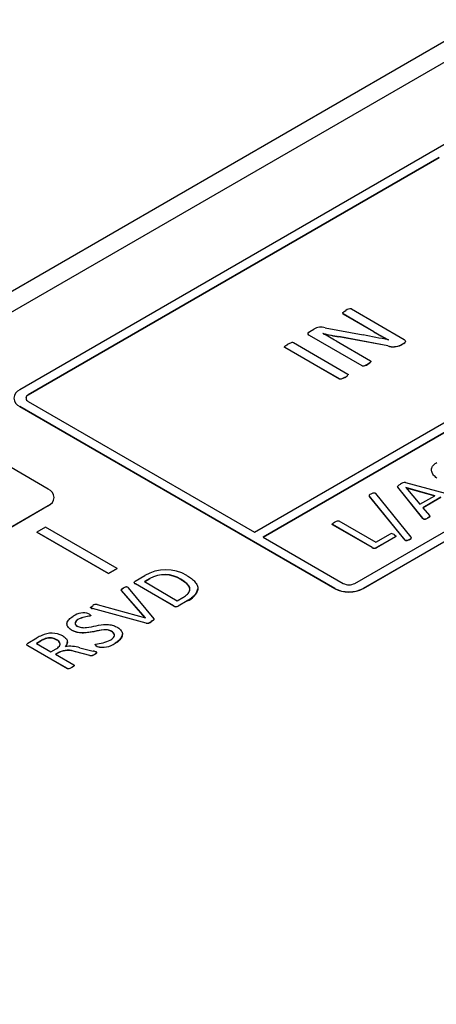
# Model space of a CAD drawing. Header units: millimetres. Extents: x 0 to 559, y 0 to 432.
# Tile 34 of 37: x 409 to 419, y 333 to 357. Entities that reach past the tile are written whole.
import ezdxf

# ---------------------------------------------------------------- set-up
doc = ezdxf.new("R2010")
doc.units = ezdxf.units.MM
doc.header["$LTSCALE"] = 2

msp = doc.modelspace()

# ---------------------------------------------------------------- linework, layer by layer
for p, q in [((434.957, 365.841), (370.115, 328.409)), ((371.006, 328.416), (435.707, 365.767)), ((429.343, 360.056), (408.837, 348.218)), ((417.322, 343.32), (437.828, 355.158)), ((437.828, 355.154), (417.322, 343.316)), ((419.196, 353.954), (409.049, 348.096)), ((409.049, 348.092), (419.196, 353.95)), ((414.635, 344.708), (424.923, 350.647)), ((417.029, 350.214), (418.328, 349.464)), ((417.583, 349.654), (416.821, 350.093)), ((416.821, 350.089), (416.821, 350.093)), ((417.583, 349.65), (416.821, 350.089)), ((415.998, 349.658), (416.097, 349.715)), ((416.383, 349.749), (417.315, 349.573)), ((417.583, 349.65), (417.583, 349.654)), ((417.292, 348.813), (415.993, 349.563)), ((415.993, 349.559), (415.993, 349.563)), ((417.292, 348.809), (415.993, 349.559)), ((416.328, 349.609), (416.326, 349.608)), ((416.328, 349.607), (416.328, 349.609)), ((416.65, 349.424), (417.5, 348.933)), ((417.926, 349.305), (416.716, 349.531)), ((416.716, 349.526), (416.716, 349.531)), ((417.926, 349.301), (416.716, 349.526)), ((417.942, 349.449), (417.943, 349.45)), ((416.731, 348.489), (415.386, 349.265)), ((415.386, 349.261), (415.386, 349.265)), ((416.731, 348.485), (415.386, 349.261)), ((415.594, 349.385), (416.939, 348.609)), ((417.926, 349.301), (417.926, 349.305)), ((418.32, 349.366), (418.254, 349.328)), ((418.32, 349.362), (418.254, 349.324)), ((418.254, 349.324), (418.254, 349.328)), ((418.32, 349.362), (418.32, 349.366)), ((417.292, 348.809), (417.292, 348.813)), ((417.43, 348.848), (417.43, 348.853)), ((416.731, 348.485), (416.731, 348.489)), ((416.869, 348.525), (416.869, 348.529)), ((409.049, 348.096), (409.049, 348.092)), ((409.049, 347.933), (414.635, 344.708)), ((408.837, 347.81), (416.615, 343.32)), ((408.837, 347.806), (408.837, 347.81)), ((416.615, 343.316), (408.837, 347.806)), ((419.885, 347.494), (414.847, 344.585)), ((414.85, 344.583), (419.885, 347.49)), ((409.544, 345.769), (407.422, 346.994)), ((417.11, 343.442), (422.006, 346.269)), ((418.795, 345.05), (418.174, 345.82)), ((418.174, 345.816), (418.174, 345.82)), ((418.795, 345.046), (418.174, 345.816)), ((418.364, 345.929), (419.698, 345.571)), ((418.373, 345.806), (418.72, 345.394)), ((418.374, 345.806), (418.373, 345.806)), ((419.09, 345.607), (418.374, 345.806)), ((418.374, 345.806), (418.374, 345.805)), ((418.377, 345.801), (419.085, 345.605)), ((409.69, 345.561), (409.69, 345.565)), ((418.355, 344.513), (417.478, 345.593)), ((417.478, 345.589), (417.478, 345.593)), ((418.355, 344.508), (417.478, 345.589)), ((417.621, 345.664), (418.497, 344.583)), ((418.72, 345.394), (419.09, 345.607)), ((419.236, 345.566), (418.793, 345.31)), ((419.236, 345.562), (418.796, 345.307)), ((403.77, 342.028), (409.544, 345.361)), ((409.544, 345.357), (403.77, 342.024)), ((409.544, 345.361), (409.544, 345.357)), ((418.793, 345.31), (418.958, 345.114)), ((418.795, 345.046), (418.795, 345.05)), ((418.909, 345.049), (418.909, 345.053)), ((409.473, 344.83), (409.261, 344.708)), ((411.241, 343.81), (409.473, 344.83)), ((417.54, 344.328), (416.562, 344.892)), ((416.562, 344.888), (416.562, 344.892)), ((417.54, 344.324), (416.562, 344.888)), ((416.718, 344.982), (417.628, 344.457)), ((409.261, 344.708), (411.029, 343.687)), ((409.261, 344.708), (409.261, 344.704)), ((411.029, 343.683), (409.261, 344.704)), ((414.847, 344.585), (416.827, 343.442)), ((417.628, 344.457), (417.991, 344.667)), ((418.114, 344.594), (417.649, 344.325)), ((418.114, 344.59), (417.649, 344.321)), ((418.114, 344.59), (418.114, 344.594)), ((417.54, 344.324), (417.54, 344.328)), ((417.649, 344.321), (417.649, 344.325)), ((418.355, 344.508), (418.355, 344.513)), ((418.459, 344.519), (418.459, 344.523)), ((411.029, 343.687), (411.241, 343.81)), ((411.241, 343.806), (411.029, 343.683)), ((411.241, 343.81), (411.241, 343.806)), ((411.029, 343.683), (411.029, 343.687)), ((411.688, 343.497), (411.927, 343.635)), ((412.053, 343.563), (411.917, 343.485)), ((411.92, 343.482), (412.053, 343.559)), ((412.053, 343.559), (412.053, 343.563)), ((411.517, 343.334), (412.146, 342.57)), ((412.639, 342.887), (411.693, 343.433)), ((411.693, 343.429), (411.693, 343.433)), ((412.639, 342.883), (411.693, 343.429)), ((411.917, 343.485), (412.728, 343.016)), ((412.812, 343.544), (412.812, 343.54)), ((413.235, 343.316), (413.235, 343.32)), ((416.615, 343.32), (416.615, 343.316)), ((417.322, 343.316), (417.322, 343.32)), ((411.94, 342.589), (411.354, 343.27)), ((411.354, 343.266), (411.354, 343.27)), ((411.935, 342.59), (411.354, 343.266)), ((412.728, 343.016), (412.866, 343.096)), ((410.75, 342.923), (411.94, 342.589)), ((412.639, 342.883), (412.639, 342.887)), ((412.972, 343.013), (412.749, 342.884)), ((412.972, 343.009), (412.749, 342.88)), ((412.749, 342.88), (412.749, 342.884)), ((412.972, 343.009), (412.972, 343.013)), ((410.585, 342.64), (410.585, 342.644)), ((411.957, 342.462), (410.633, 342.825)), ((410.633, 342.821), (410.633, 342.825)), ((411.957, 342.458), (410.633, 342.821)), ((410.29, 342.559), (410.29, 342.563)), ((411.957, 342.458), (411.957, 342.462)), ((412.084, 342.497), (412.084, 342.501)), ((410.12, 342.285), (410.12, 342.289)), ((411.104, 342.257), (411.104, 342.261)), ((411.374, 342.184), (411.374, 342.188)), ((409.036, 341.966), (409.26, 342.095)), ((410.019, 341.339), (409.041, 341.903)), ((409.041, 341.899), (409.041, 341.903)), ((410.019, 341.334), (409.041, 341.899)), ((409.359, 342.026), (409.25, 341.963)), ((409.25, 341.963), (409.608, 341.756)), ((409.253, 341.961), (409.359, 342.022)), ((409.359, 342.022), (409.359, 342.026)), ((409.476, 342.077), (409.476, 342.081)), ((409.756, 342.049), (409.756, 342.045)), ((410.014, 341.993), (410.014, 341.997)), ((410.75, 341.885), (410.75, 341.889)), ((411.196, 341.966), (411.196, 341.97)), ((409.608, 341.756), (409.736, 341.829)), ((409.808, 341.745), (409.717, 341.693)), ((409.717, 341.693), (410.174, 341.429)), ((409.808, 341.741), (409.721, 341.691)), ((409.808, 341.741), (409.808, 341.745)), ((410.569, 341.665), (410.219, 341.755)), ((410.219, 341.751), (410.219, 341.755)), ((410.569, 341.661), (410.219, 341.751)), ((410.321, 341.854), (410.652, 341.774)), ((410.569, 341.661), (410.569, 341.665)), ((410.681, 341.686), (410.681, 341.691)), ((410.74, 341.733), (410.74, 341.737)), ((410.019, 341.334), (410.019, 341.339)), ((410.123, 341.364), (410.123, 341.368))]:
    msp.add_line(p, q)
at = {"flags": 128}
for points in [[(416.821, 350.093), (416.814, 350.1), (416.811, 350.106), (416.813, 350.114), (416.82, 350.124), (416.829, 350.133), (416.851, 350.149), (416.892, 350.175)], [(415.993, 349.563), (415.98, 349.571), (415.962, 349.59), (415.957, 349.605), (415.963, 349.625), (415.979, 349.645), (415.998, 349.658)], [(415.993, 349.559), (415.98, 349.567), (415.962, 349.586), (415.957, 349.601), (415.963, 349.621), (415.979, 349.641), (415.998, 349.654)], [(415.455, 349.345), (415.47, 349.353), (415.532, 349.382), (415.548, 349.388), (415.566, 349.391), (415.577, 349.391), (415.587, 349.388), (415.594, 349.385)], [(418.328, 349.464), (418.341, 349.455), (418.357, 349.438), (418.362, 349.419), (418.357, 349.399), (418.346, 349.386), (418.32, 349.366)], [(415.386, 349.265), (415.378, 349.271), (415.376, 349.277), (415.377, 349.282), (415.384, 349.294), (415.411, 349.316), (415.455, 349.345)], [(415.386, 349.261), (415.378, 349.267), (415.376, 349.273), (415.377, 349.278), (415.384, 349.29), (415.391, 349.295)], [(415.401, 349.304), (415.411, 349.312), (415.455, 349.341)], [(417.5, 348.933), (417.508, 348.927), (417.51, 348.919), (417.508, 348.912), (417.501, 348.903), (417.482, 348.887), (417.43, 348.853)], [(417.5, 348.929), (417.508, 348.922), (417.51, 348.915), (417.508, 348.908), (417.501, 348.901)], [(417.43, 348.848), (417.416, 348.84), (417.353, 348.811), (417.337, 348.806), (417.319, 348.803), (417.308, 348.804), (417.298, 348.806), (417.292, 348.809)], [(416.869, 348.529), (416.855, 348.521), (416.792, 348.492), (416.776, 348.486), (416.758, 348.483), (416.748, 348.483), (416.738, 348.485), (416.731, 348.489)], [(416.869, 348.525), (416.855, 348.517), (416.792, 348.488), (416.776, 348.482), (416.758, 348.479), (416.748, 348.479), (416.738, 348.481), (416.731, 348.485)], [(416.939, 348.609), (416.947, 348.602), (416.949, 348.596), (416.948, 348.59)], [(416.939, 348.605), (416.947, 348.598), (416.949, 348.592), (416.948, 348.586)], [(419.137, 346.037), (419.115, 346.057), (419.094, 346.076), (419.075, 346.097), (419.057, 346.117), (419.042, 346.139), (419.028, 346.161), (419.023, 346.172), (419.018, 346.183), (419.013, 346.194), (419.01, 346.205), (419.007, 346.217), (419.005, 346.228), (419.005, 346.24), (419.006, 346.263), (419.008, 346.275), (419.01, 346.286), (419.014, 346.297), (419.019, 346.309), (419.025, 346.32), (419.031, 346.331), (419.039, 346.341), (419.047, 346.352), (419.056, 346.362), (419.066, 346.372), (419.077, 346.382), (419.088, 346.391), (419.1, 346.401), (419.112, 346.41), (419.135, 346.425)], [(418.174, 345.82), (418.169, 345.832), (418.171, 345.841), (418.18, 345.852), (418.207, 345.871), (418.237, 345.89)], [(418.174, 345.816), (418.169, 345.828), (418.171, 345.837), (418.173, 345.839)], [(417.478, 345.593), (417.471, 345.604), (417.471, 345.616), (417.476, 345.625), (417.495, 345.64), (417.517, 345.654)], [(417.478, 345.589), (417.471, 345.6), (417.471, 345.612)], [(417.517, 345.654), (417.531, 345.661), (417.567, 345.676), (417.582, 345.679), (417.593, 345.679), (417.603, 345.677), (417.61, 345.673), (417.619, 345.666), (417.621, 345.664)], [(418.909, 345.053), (418.895, 345.045), (418.864, 345.03), (418.846, 345.024), (418.838, 345.023), (418.83, 345.024), (418.823, 345.026), (418.812, 345.033), (418.803, 345.041), (418.795, 345.05)], [(418.909, 345.049), (418.895, 345.041), (418.864, 345.026), (418.846, 345.02), (418.838, 345.019), (418.83, 345.02), (418.823, 345.022), (418.812, 345.029), (418.795, 345.046)], [(418.958, 345.114), (418.965, 345.103), (418.963, 345.094), (418.955, 345.084), (418.934, 345.068), (418.909, 345.053)], [(418.958, 345.11), (418.965, 345.099), (418.963, 345.09), (418.955, 345.08), (418.934, 345.064), (418.909, 345.049)], [(416.562, 344.892), (416.556, 344.898), (416.554, 344.902), (416.556, 344.908), (416.563, 344.916), (416.586, 344.935), (416.614, 344.952)], [(416.562, 344.888), (416.556, 344.894), (416.554, 344.898), (416.556, 344.904), (416.561, 344.91)], [(416.614, 344.952), (416.629, 344.961), (416.659, 344.975), (416.688, 344.986), (416.697, 344.987), (416.705, 344.987), (416.713, 344.985), (416.718, 344.982)], [(418.08, 344.647), (418.094, 344.638), (418.117, 344.619), (418.122, 344.612), (418.123, 344.605), (418.121, 344.6), (418.116, 344.595), (418.114, 344.594)], [(418.497, 344.583), (418.505, 344.572), (418.506, 344.563), (418.501, 344.555), (418.476, 344.533), (418.459, 344.523)], [(418.497, 344.579), (418.505, 344.568), (418.505, 344.56)], [(418.459, 344.523), (418.444, 344.515), (418.412, 344.501), (418.399, 344.498), (418.385, 344.497), (418.375, 344.499), (418.366, 344.502), (418.359, 344.507), (418.355, 344.513)], [(418.459, 344.519), (418.444, 344.511), (418.412, 344.497), (418.399, 344.494), (418.385, 344.493), (418.375, 344.494), (418.366, 344.498), (418.359, 344.503), (418.355, 344.508)], [(412.962, 343.638), (412.976, 343.629), (413.003, 343.613), (413.03, 343.595), (413.056, 343.578), (413.08, 343.559), (413.104, 343.541), (413.126, 343.521), (413.146, 343.502), (413.165, 343.481), (413.182, 343.46), (413.197, 343.439), (413.21, 343.417), (413.22, 343.395), (413.228, 343.372), (413.233, 343.349), (413.234, 343.338), (413.235, 343.314), (413.233, 343.291), (413.228, 343.268), (413.221, 343.246), (413.21, 343.223), (413.197, 343.202), (413.182, 343.18), (413.165, 343.159), (413.145, 343.139), (413.124, 343.12), (413.102, 343.1), (413.078, 343.082), (413.053, 343.064), (413.026, 343.047), (413, 343.03), (412.972, 343.013)], [(411.354, 343.27), (411.346, 343.28), (411.344, 343.287), (411.347, 343.293), (411.36, 343.305), (411.404, 343.333)], [(411.354, 343.266), (411.346, 343.276), (411.344, 343.283), (411.347, 343.289), (411.36, 343.301), (411.404, 343.329)], [(411.404, 343.333), (411.419, 343.341), (411.449, 343.356), (411.467, 343.361), (411.475, 343.362), (411.482, 343.361), (411.49, 343.358), (411.505, 343.347), (411.517, 343.334)], [(411.693, 343.433), (411.68, 343.442), (411.667, 343.457), (411.665, 343.468), (411.672, 343.483), (411.688, 343.497)], [(412.866, 343.096), (412.879, 343.104), (412.907, 343.121), (412.932, 343.139), (412.956, 343.157), (412.978, 343.177), (412.997, 343.197), (413.013, 343.218), (413.025, 343.24), (413.034, 343.263), (413.037, 343.286), (413.037, 343.309), (413.032, 343.332), (413.024, 343.355), (413.012, 343.377), (412.997, 343.398), (412.98, 343.419), (412.96, 343.439), (412.938, 343.458), (412.914, 343.477), (412.865, 343.511), (412.812, 343.544)], [(412.812, 343.54), (412.826, 343.532), (412.88, 343.497), (412.93, 343.461), (412.973, 343.422), (412.991, 343.402), (413.007, 343.38), (413.03, 343.337), (413.033, 343.277)], [(410.633, 342.825), (410.615, 342.83), (410.597, 342.837), (410.591, 342.842), (410.587, 342.847), (410.588, 342.853), (410.592, 342.859), (410.628, 342.884), (410.647, 342.895)], [(410.12, 342.289), (410.106, 342.297), (410.08, 342.315), (410.058, 342.334), (410.038, 342.354), (410.023, 342.375), (410.012, 342.397), (410.005, 342.42), (410.004, 342.443), (410.006, 342.466), (410.013, 342.489), (410.024, 342.511), (410.039, 342.533), (410.057, 342.554), (410.077, 342.574), (410.1, 342.592), (410.125, 342.611), (410.161, 342.633)], [(410.585, 342.64), (410.569, 342.635), (410.499, 342.624), (410.364, 342.593), (410.29, 342.559)], [(410.543, 342.693), (410.557, 342.685), (410.579, 342.669), (410.586, 342.662), (410.591, 342.655), (410.591, 342.65), (410.589, 342.647), (410.585, 342.644)], [(410.586, 342.658), (410.591, 342.65), (410.591, 342.646), (410.589, 342.643), (410.585, 342.64)], [(410.29, 342.563), (410.276, 342.555), (410.251, 342.537), (410.23, 342.517), (410.214, 342.496), (410.207, 342.477), (410.205, 342.461), (410.208, 342.444), (410.215, 342.429), (410.227, 342.414), (410.243, 342.4), (410.263, 342.386)], [(410.29, 342.559), (410.276, 342.551), (410.229, 342.513), (410.206, 342.468), (410.21, 342.435), (410.233, 342.404), (410.263, 342.382)], [(410.263, 342.386), (410.278, 342.378), (410.304, 342.367), (410.332, 342.359), (410.362, 342.353), (410.393, 342.35), (410.424, 342.349), (410.455, 342.351), (410.486, 342.353), (410.548, 342.361), (410.607, 342.372), (410.666, 342.384), (410.726, 342.396), (410.785, 342.408), (410.846, 342.417), (410.907, 342.424), (410.97, 342.427), (411.001, 342.426), (411.032, 342.424), (411.063, 342.421), (411.093, 342.416), (411.123, 342.409), (411.151, 342.401), (411.178, 342.392), (411.203, 342.381), (411.245, 342.36)], [(411.245, 342.36), (411.259, 342.351), (411.285, 342.334), (411.308, 342.315), (411.329, 342.295), (411.345, 342.274), (411.358, 342.252), (411.368, 342.23), (411.373, 342.207), (411.374, 342.184), (411.371, 342.161), (411.365, 342.138), (411.355, 342.116), (411.342, 342.094), (411.326, 342.073), (411.307, 342.052), (411.286, 342.033), (411.262, 342.014), (411.237, 341.996), (411.196, 341.97)], [(412.146, 342.57), (412.151, 342.559), (412.149, 342.549), (412.138, 342.536), (412.112, 342.518), (412.084, 342.501)], [(412.146, 342.566), (412.151, 342.555), (412.149, 342.545), (412.138, 342.532), (412.112, 342.514), (412.084, 342.497)], [(409.899, 342.146), (409.912, 342.138), (409.939, 342.12), (409.951, 342.111), (409.972, 342.092), (409.99, 342.071), (409.997, 342.06), (410.007, 342.038), (410.013, 342.015), (410.014, 341.992), (410.011, 341.969), (410.004, 341.946), (409.993, 341.924), (409.98, 341.902), (409.964, 341.881)], [(411.104, 342.261), (411.09, 342.268), (411.062, 342.28), (411.036, 342.288), (411.007, 342.294), (410.977, 342.297), (410.947, 342.298), (410.917, 342.297), (410.858, 342.291), (410.8, 342.282), (410.743, 342.271), (410.687, 342.259), (410.63, 342.247), (410.573, 342.237), (410.515, 342.228), (410.455, 342.222), (410.395, 342.22), (410.365, 342.221), (410.335, 342.223), (410.277, 342.231), (410.249, 342.237), (410.221, 342.244), (410.195, 342.253), (410.156, 342.27), (410.12, 342.289)], [(411.104, 342.257), (411.09, 342.264), (411.031, 342.285), (410.963, 342.293), (410.848, 342.286), (410.786, 342.275), (410.725, 342.263), (410.664, 342.25), (410.603, 342.238), (410.541, 342.228), (410.478, 342.22), (410.414, 342.216), (410.382, 342.216), (410.317, 342.221), (410.255, 342.231), (410.162, 342.263), (410.12, 342.285)], [(411.073, 342.043), (411.087, 342.051), (411.113, 342.069), (411.135, 342.088), (411.153, 342.109), (411.167, 342.131), (411.175, 342.153), (411.175, 342.176), (411.171, 342.195), (411.161, 342.213), (411.147, 342.229), (411.128, 342.246), (411.104, 342.261)], [(409.041, 341.903), (409.028, 341.912), (409.015, 341.927), (409.014, 341.938), (409.02, 341.952), (409.036, 341.966)], [(409.041, 341.899), (409.028, 341.907), (409.015, 341.922), (409.014, 341.933)], [(409.736, 341.829), (409.75, 341.838), (409.776, 341.855), (409.798, 341.874), (409.816, 341.895), (409.829, 341.917), (409.835, 341.94), (409.836, 341.951), (409.832, 341.971), (409.823, 341.991), (409.808, 342.009), (409.79, 342.026), (409.756, 342.049)], [(410.75, 341.889), (410.737, 341.897), (410.713, 341.914), (410.706, 341.921), (410.702, 341.93), (410.702, 341.934), (410.706, 341.938), (410.71, 341.942)], [(410.73, 341.749), (410.737, 341.744), (410.74, 341.74), (410.739, 341.736), (410.736, 341.729), (410.729, 341.722), (410.712, 341.709), (410.681, 341.691)], [(410.73, 341.745), (410.737, 341.74), (410.739, 341.737)], [(410.174, 341.429), (410.18, 341.424), (410.182, 341.418), (410.181, 341.413), (410.176, 341.406), (410.162, 341.394), (410.123, 341.368)], [(410.174, 341.425), (410.18, 341.42), (410.182, 341.414), (410.181, 341.409), (410.169, 341.396), (410.148, 341.38), (410.123, 341.364)], [(410.123, 341.368), (410.109, 341.36), (410.078, 341.346), (410.05, 341.336), (410.04, 341.334), (410.033, 341.334), (410.026, 341.336), (410.019, 341.339)], [(410.123, 341.364), (410.109, 341.356), (410.078, 341.342), (410.05, 341.332), (410.04, 341.33), (410.033, 341.33), (410.026, 341.332), (410.019, 341.334)]]:
    msp.add_lwpolyline(points, dxfattribs=at)
for centre, radius, start, end in [((416.999, 350.06), 0.157, 78.9102, 132.7824), ((416.278, 349.4), 0.364, 73.2928, 119.8794), ((429.894, 370.953), 24.602, 239.9706, 240.9345), ((429.959, 371.062), 24.732, 239.9711, 240.9045), ((408.447, 335.389), 16.257, 59.6943, 61.0095), ((418.426, 358.913), 9.537, 257.2967, 259.6738), ((418.427, 358.914), 9.542, 257.3229, 259.6705), ((410.569, 313.863), 36.342, 78.2956, 79.3036), ((418.292, 349.428), 0.0713, 293.4834, 344.8926), ((418.062, 349.713), 0.43, 251.6279, 296.5534), ((418.059, 349.747), 0.466, 253.4394, 294.742), ((417.321, 348.974), 0.163, 259.8873, 312.098), ((417.318, 349.078), 0.255, 296.2108, 314.1211), ((416.763, 348.749), 0.245, 295.8458, 316.5886), ((416.752, 348.764), 0.266, 296.2434, 313.4956), ((408.914, 348.014), 0.218, 110.7834, 249.2166), ((408.94, 348.035), 0.251, 185.6948, 245.6253), ((409.09, 348), 0.101, 114.3747, 174.3052), ((409.08, 348.014), 0.0873, 110.7834, 249.2166), ((409.466, 345.565), 0.218, 290.7834, 69.2166), ((418.343, 345.77), 0.16, 82.7662, 131.6617), ((409.44, 345.586), 0.251, 294.3747, 354.3052), ((418.016, 344.572), 0.0978, 49.5289, 105.2221), ((418.052, 344.566), 0.0809, 29.9542, 70.086), ((418.106, 344.606), 0.0186, 298.0087, 343.8342), ((418.413, 344.622), 0.113, 293.7886, 321.3994), ((417.597, 344.423), 0.11, 238.9032, 298.1442), ((417.597, 344.419), 0.11, 238.9032, 298.1442), ((412.447, 342.773), 1.007, 59.2405, 121.1023), ((412.417, 342.921), 0.738, 57.561, 119.5523), ((412.417, 342.917), 0.738, 57.5787, 119.5346), ((411.706, 343.468), 0.0411, 186.197, 251.8288), ((416.968, 344.002), 0.769, 242.6097, 297.3903), ((416.968, 343.998), 0.769, 242.6097, 297.3903), ((416.968, 343.715), 0.307, 242.6097, 297.3903), ((412.835, 343.394), 0.409, 289.5958, 347.8906), ((410.638, 342.891), 0.0707, 226.7538, 265.8037), ((410.73, 342.793), 0.132, 81.1941, 128.9804), ((412.697, 342.982), 0.111, 238.7856, 298.1212), ((412.697, 342.978), 0.111, 238.7856, 298.1212), ((410.409, 342.296), 0.418, 71.3971, 126.34), ((410.987, 340.588), 2.094, 101.0587, 109.4487), ((411.971, 342.644), 0.183, 265.6326, 308.2605), ((411.971, 342.64), 0.183, 265.6326, 308.2605), ((409.998, 340.815), 1.478, 114.689, 119.9344), ((409.629, 341.631), 0.582, 62.3382, 115.2674), ((411.066, 342.156), 0.108, 359.9808, 69.305), ((411.073, 342.25), 0.309, 293.3845, 345.1399), ((409.661, 341.537), 0.574, 108.7873, 121.6335), ((409.689, 341.473), 0.641, 109.4551, 120.9657), ((409.58, 341.757), 0.341, 59.005, 107.8683), ((409.579, 341.744), 0.348, 59.5576, 107.3158), ((409.707, 341.927), 0.128, 13.2353, 67.7608), ((409.856, 341.988), 0.155, 314.3902, 358.8407), ((410.087, 341.128), 0.763, 72.1497, 99.281), ((410.841, 342.057), 0.194, 225.7847, 242.1712), ((410.547, 343.225), 1.294, 277.2395, 293.9741), ((410.895, 342.356), 0.489, 252.7468, 307.8722), ((410.891, 342.377), 0.512, 254.0623, 306.5568), ((410.025, 341.283), 0.51, 67.6623, 115.1245), ((410.026, 341.239), 0.547, 69.3373, 113.4496), ((410.598, 341.798), 0.135, 257.66, 307.6311), ((410.598, 341.794), 0.135, 257.66, 307.6311), ((410.522, 341.22), 0.569, 68.5325, 76.8169), ((410.625, 341.821), 0.146, 292.6526, 320.5175)]:
    msp.add_arc(centre, radius, start, end)

doc.saveas('drawing.dxf')
